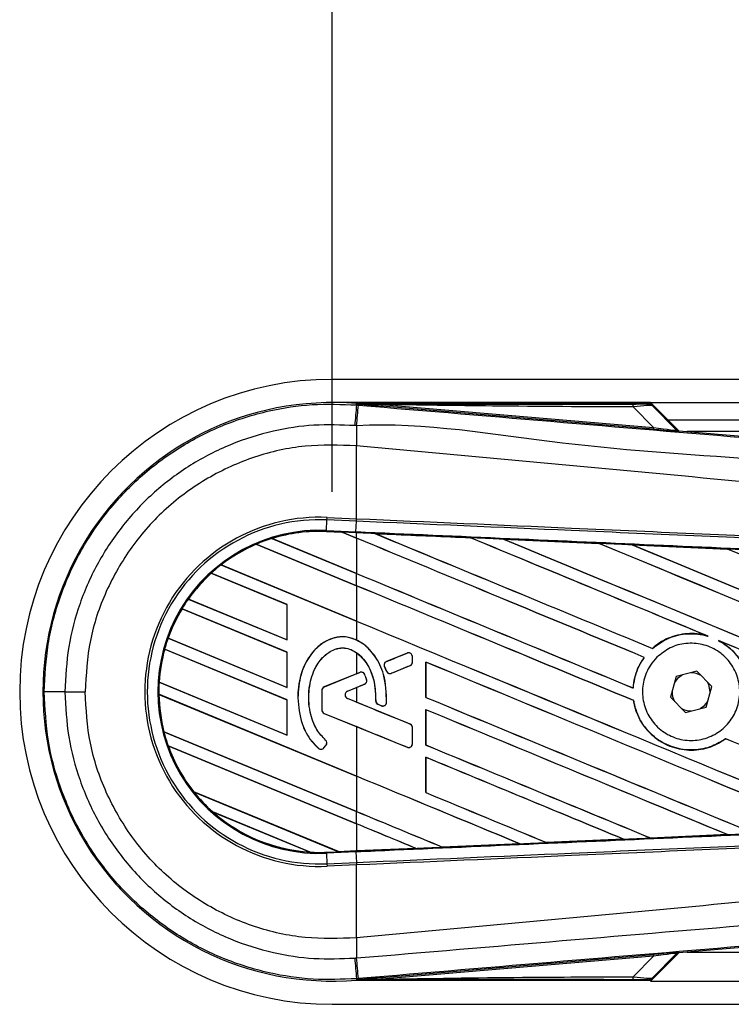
# Model space of a CAD drawing. Header units: millimetres. Extents: x 0 to 420, y 0 to 297.
# Tile 7 of 24: x 56 to 63, y 226 to 236. Entities that reach past the tile are written whole.
import ezdxf

# ---------------------------------------------------------------- set-up
doc = ezdxf.new("R2010")
doc.units = ezdxf.units.MM
doc.layers.add('QUOTE', color=174, linetype='Continuous')
doc.styles.add('SLDTEXTSTYLE3', font='TXT', dxfattribs={"width": 0.75})
doc.dimstyles.new('SLDDIMSTYLE0', dxfattribs={"dimtxt": 3, "dimasz": 3, "dimexe": 0, "dimexo": 0.0625, "dimgap": 0.75, "dimtad": 1, "dimlfac": 8.647318, "dimrnd": 1e-09, "dimzin": 12, "dimdsep": 46, "dimtxsty": 'SLDTEXTSTYLE3', "dimsah": 1, "dimcen": 0.09, "dimadec": 0, "dimazin": 3, "dimtfac": 1, "dimtdec": 3, "dimtofl": 0, "dimtmove": 0, "dimatfit": 3, "dimfxl": 0, "dimfrac": 2, "dimtolj": 1, "dimtzin": 12, "dimarcsym": 0})

# ---------------------------------------------------------------- blocks, each defined once
blk = doc.blocks.new('_D')
at = {"layer": 'QUOTE'}
for p, q in [((59.05, 231.2493), (59.05, 243.8842)), ((220.95, 231.2493), (220.95, 243.8842)), ((220.95, 241.8842), (59.05, 241.8842))]:
    blk.add_line(p, q, dxfattribs=at)
for points in [[(59.05, 241.8842), (62.05, 241.3842), (62.05, 242.3842)], [(220.95, 241.8842), (217.95, 242.3842), (217.95, 241.3842)]]:
    blk.add_solid(points, dxfattribs=at)
at = {"layer": 'QUOTE', "insert": (135.5667, 245.7514), "char_height": 3, "attachment_point": 1, "style": 'SLDTEXTSTYLE3'}
blk.add_mtext('1400', dxfattribs=at)

msp = doc.modelspace()

# ---------------------------------------------------------------- linework, layer by layer
at = {"color": 7, "linetype": 'Continuous', "lineweight": 25}
for p, q in [((220.95, 232.3716), (59.05, 232.3716)), ((62.2302, 232.1403), (59.05, 232.1403)), ((59.2918, 232.1162), (59.2929, 232.1296)), ((59.2918, 232.1162), (59.3105, 232.1146)), ((59.2929, 232.1296), (59.2935, 232.1296)), ((59.2991, 232.1235), (59.2935, 232.1296)), ((59.2935, 232.1296), (59.2935, 232.1296)), ((59.299, 232.1241), (59.2935, 232.1296)), ((62.2249, 232.1296), (59.2935, 232.1296)), ((59.2991, 232.1235), (59.299, 232.1241)), ((59.5451, 232.1203), (59.5436, 232.1027)), ((62.2575, 231.8739), (59.5436, 232.1027)), ((59.5451, 232.1203), (62.2589, 231.8914)), ((62.2302, 232.1403), (217.7698, 232.1403)), ((62.5124, 231.8582), (62.2302, 232.1403)), ((62.4916, 231.8681), (62.2337, 232.1259)), ((62.2458, 232.1097), (62.4897, 231.8642)), ((62.2589, 231.8914), (62.0556, 232.0961)), ((62.4037, 231.9669), (217.5963, 231.9669)), ((62.2589, 231.8914), (62.2575, 231.8739)), ((62.4897, 231.8642), (62.4916, 231.8681)), ((62.5132, 231.8581), (62.5113, 231.8542)), ((62.5132, 231.8581), (69.3727, 231.2797)), ((80.444, 231.8512), (62.5944, 231.8512)), ((59.2916, 231.7073), (59.2914, 231.7073)), ((59.2916, 230.9792), (59.2916, 231.7073)), ((58.9922, 230.8623), (58.9968, 230.9675)), ((58.9968, 230.9675), (58.9978, 230.992)), ((59.2905, 230.9547), (58.9968, 230.9675)), ((58.9978, 230.992), (59.2916, 230.9792)), ((59.2866, 230.8494), (59.2912, 230.9547)), ((59.2905, 230.9547), (59.2916, 230.9792)), ((59.2912, 230.9547), (59.2905, 230.9547)), ((59.2922, 230.9792), (59.2916, 230.9792)), ((58.9917, 230.8522), (58.9922, 230.8623)), ((58.9917, 230.8522), (59.146, 230.8454)), ((58.9917, 230.8521), (58.9917, 230.8522)), ((59.1461, 230.8454), (58.9917, 230.8521)), ((58.9917, 230.8521), (58.9917, 230.8511)), ((58.9917, 230.8511), (59.1473, 230.8444)), ((58.9922, 230.8623), (59.2866, 230.8494)), ((59.2861, 230.8393), (59.146, 230.8454)), ((59.2916, 230.7851), (59.146, 230.8454)), ((59.1473, 230.8444), (59.1461, 230.8454)), ((59.1473, 230.8444), (59.2916, 230.7846)), ((59.2861, 230.8393), (59.2866, 230.8494)), ((59.2916, 230.8391), (59.2861, 230.8393)), ((59.2916, 230.7851), (59.2916, 230.8391)), ((59.4765, 230.831), (59.4764, 230.831)), ((59.4765, 230.831), (59.4806, 230.8298)), ((58.2903, 230.7242), (58.291, 230.7234)), ((58.2903, 230.7242), (58.2903, 230.7242)), ((59.2916, 230.3095), (58.2903, 230.7242)), ((58.291, 230.7234), (59.2916, 230.3089)), ((58.4469, 230.7818), (59.2916, 230.4319)), ((58.4469, 230.7818), (58.4469, 230.7818)), ((58.4491, 230.7814), (58.4469, 230.7818)), ((59.2916, 230.4325), (58.4491, 230.7814)), ((59.2916, 230.7846), (59.2916, 230.4325)), ((60.4298, 230.7893), (60.4298, 230.7892)), ((60.4311, 230.7882), (60.4298, 230.7892)), ((60.7608, 230.7747), (61.7138, 230.7328)), ((60.7609, 230.7747), (60.7608, 230.7747)), ((60.7609, 230.7747), (60.765, 230.7735)), ((61.7138, 230.7328), (61.714, 230.7328)), ((61.7152, 230.7317), (61.714, 230.7328)), ((62.0463, 230.7182), (62.9982, 230.6761)), ((62.0466, 230.7181), (62.0463, 230.7182)), ((62.0466, 230.7181), (62.0507, 230.7169)), ((62.9982, 230.6761), (62.9985, 230.676)), ((62.9997, 230.6749), (62.9985, 230.676)), ((58.5987, 230.1208), (57.8407, 230.4348)), ((57.8407, 230.4348), (57.8413, 230.434)), ((57.8407, 230.4348), (57.8407, 230.4348)), ((57.8413, 230.434), (58.5977, 230.1207)), ((57.9382, 230.5169), (59.2916, 229.9563)), ((57.9382, 230.5169), (57.9382, 230.5169)), ((57.9397, 230.5168), (57.9382, 230.5169)), ((59.2916, 229.9568), (57.9397, 230.5168)), ((59.2916, 230.3095), (59.2916, 230.4319)), ((59.2916, 230.3089), (59.2916, 229.9568)), ((57.6135, 230.1763), (57.6122, 230.1762)), ((57.6122, 230.1762), (58.5987, 229.7676)), ((57.6122, 230.1762), (57.6122, 230.1762)), ((58.5977, 229.7686), (57.6135, 230.1763)), ((58.5987, 229.6452), (57.5491, 230.08)), ((57.5491, 230.08), (57.5491, 230.0799)), ((57.5491, 230.0799), (57.5498, 230.0791)), ((57.5498, 230.0791), (58.5977, 229.645)), ((58.5987, 230.1208), (58.5977, 230.1207)), ((58.5977, 230.1207), (58.5977, 229.7686)), ((58.5987, 229.7676), (58.5987, 230.1208)), ((59.2916, 229.9563), (59.2916, 229.767)), ((57.4104, 229.7847), (57.4093, 229.7846)), ((57.4093, 229.7846), (58.5987, 229.2919)), ((57.4093, 229.7846), (57.4093, 229.7846)), ((58.5977, 229.2929), (57.4104, 229.7847)), ((58.5977, 229.7686), (58.5987, 229.7676)), ((62.7914, 229.81), (62.8044, 229.8052)), ((62.9092, 229.7617), (62.9217, 229.756)), ((58.5987, 229.1695), (57.3752, 229.6763)), ((57.3752, 229.6763), (57.376, 229.6755)), ((57.3752, 229.6763), (57.3752, 229.6763)), ((57.376, 229.6755), (58.5977, 229.1694)), ((58.5987, 229.6452), (58.5977, 229.645)), ((58.5977, 229.645), (58.5977, 229.2929)), ((58.5987, 229.2919), (58.5987, 229.6452)), ((59.2916, 229.6408), (59.2916, 229.4298)), ((62.2488, 229.6831), (62.2481, 229.6839)), ((59.5922, 229.552), (59.592, 229.5525)), ((59.7983, 229.6361), (59.5922, 229.552)), ((59.7983, 229.6361), (59.7981, 229.6366)), ((59.8507, 229.5463), (59.8507, 229.6009)), ((59.8507, 229.6009), (59.8512, 229.6009)), ((59.8507, 229.5463), (59.8512, 229.5463)), ((59.8512, 229.5463), (59.8512, 229.6009)), ((59.9845, 229.5468), (59.9845, 229.1936)), ((59.9855, 229.5459), (59.9845, 229.5468)), ((59.9855, 229.1937), (59.9855, 229.5459)), ((62.166, 229.5936), (62.1673, 229.5936)), ((59.3251, 229.4429), (58.969, 229.2975)), ((59.3251, 229.4429), (59.3249, 229.4434)), ((59.5717, 229.5018), (59.5712, 229.5016)), ((59.5912, 229.4551), (59.5712, 229.5016)), ((59.5717, 229.5018), (59.5916, 229.4553)), ((59.5916, 229.4553), (59.5912, 229.4551)), ((59.6409, 229.4351), (59.8271, 229.5111)), ((59.8271, 229.5111), (59.8273, 229.5106)), ((62.6927, 229.455), (62.4857, 229.4021)), ((62.842, 229.3021), (62.6927, 229.455)), ((57.3202, 229.3459), (58.5987, 228.8163)), ((57.3203, 229.3459), (57.3202, 229.3459)), ((57.3213, 229.346), (57.3203, 229.3459)), ((58.5977, 228.8173), (57.3213, 229.346)), ((59.2916, 229.4298), (58.9688, 229.298)), ((59.3746, 229.4222), (59.3751, 229.4224)), ((59.3929, 229.3711), (59.3933, 229.3713)), ((59.6409, 229.4351), (59.6411, 229.4346)), ((62.4857, 229.4021), (62.428, 229.1964)), ((56.3798, 229.2493), (56.5809, 229.2493)), ((58.5977, 229.2929), (58.5987, 229.2919)), ((58.9454, 229.2623), (58.9448, 229.2623)), ((58.9448, 229.2623), (58.9448, 229.0696)), ((58.9454, 229.2623), (58.9454, 229.0696)), ((58.969, 229.2975), (58.9688, 229.298)), ((59.2026, 229.2562), (59.3709, 229.3249)), ((59.2026, 229.2562), (59.2028, 229.2557)), ((59.2028, 229.2557), (59.2916, 229.2919)), ((59.2916, 229.2919), (59.2916, 229.1462)), ((59.3709, 229.3249), (59.3711, 229.3244)), ((62.0555, 229.2874), (62.0546, 229.2884)), ((62.7843, 229.0964), (62.842, 229.3021)), ((62.8257, 229.2442), (62.8258, 229.2493)), ((57.3175, 229.2246), (57.3185, 229.2236)), ((57.3175, 229.2246), (57.3175, 229.2246)), ((59.2916, 228.4069), (57.3175, 229.2246)), ((57.3185, 229.2236), (59.2916, 228.4063)), ((58.5987, 229.1695), (58.5977, 229.1694)), ((58.5977, 229.1694), (58.5977, 228.8173)), ((58.5987, 228.8163), (58.5987, 229.1695)), ((58.7057, 229.1891), (58.7052, 229.1891)), ((59.2026, 229.182), (59.2028, 229.1825)), ((59.8271, 228.9271), (59.2026, 229.182)), ((59.2916, 229.1462), (59.2028, 229.1825)), ((59.4839, 229.1597), (59.4834, 229.1597)), ((59.9845, 229.1936), (59.9855, 229.1937)), ((62.0598, 229.1619), (62.0608, 229.1621)), ((62.428, 229.1964), (62.5773, 229.0436)), ((58.9454, 229.0696), (58.9448, 229.0696)), ((59.5073, 229.1246), (59.5071, 229.1242)), ((59.5073, 229.1246), (59.5402, 229.1109)), ((59.5402, 229.1109), (59.54, 229.1104)), ((59.5928, 229.1437), (59.5933, 229.1437)), ((59.9845, 229.0712), (59.9845, 228.718)), ((59.9855, 229.0702), (59.9845, 229.0712)), ((59.9855, 228.7181), (59.9855, 229.0702)), ((62.5773, 229.0436), (62.7843, 229.0964)), ((58.969, 229.0344), (58.9688, 229.0339)), ((58.9688, 229.0339), (59.2916, 228.9022)), ((58.969, 229.0344), (59.7983, 228.6958)), ((59.2916, 228.9022), (59.2916, 228.4069)), ((59.8271, 228.9271), (59.8273, 228.9275)), ((59.8507, 228.731), (59.8507, 228.8919)), ((59.8507, 228.8919), (59.8512, 228.8919)), ((59.8512, 228.731), (59.8512, 228.8919)), ((57.3676, 228.8506), (59.2916, 228.0537)), ((57.3677, 228.8506), (57.3676, 228.8506)), ((57.3687, 228.8507), (57.3677, 228.8506)), ((59.2916, 228.0542), (57.3687, 228.8507)), ((58.5977, 228.8173), (58.5987, 228.8163)), ((58.9826, 228.7673), (58.983, 228.7677)), ((62.9796, 228.7812), (62.9802, 228.7804)), ((57.4105, 228.7104), (57.4106, 228.7104)), ((59.2916, 227.9312), (57.4105, 228.7104)), ((57.4106, 228.7104), (57.412, 228.7092)), ((57.412, 228.7092), (59.2916, 227.9307)), ((58.9116, 228.6848), (58.9113, 228.6844)), ((58.9659, 228.6891), (58.9869, 228.7143)), ((58.9659, 228.6891), (58.9662, 228.6888)), ((58.9662, 228.6888), (58.9873, 228.714)), ((58.9869, 228.7143), (58.9873, 228.714)), ((59.7983, 228.6958), (59.7981, 228.6953)), ((59.8507, 228.731), (59.8512, 228.731)), ((59.9845, 228.718), (59.9855, 228.7181)), ((59.9845, 228.5955), (59.9845, 228.2423)), ((59.9855, 228.5946), (59.9845, 228.5955)), ((59.9855, 228.2424), (59.9855, 228.5946)), ((59.2916, 228.4063), (59.2916, 228.0542)), ((57.6651, 228.2517), (59.1137, 227.6517)), ((57.6652, 228.2517), (57.6651, 228.2517)), ((57.6664, 228.2517), (57.6652, 228.2517)), ((59.1126, 227.6527), (57.6664, 228.2517)), ((59.9845, 228.2423), (59.9855, 228.2424)), ((58.8281, 227.6476), (57.8554, 228.0505)), ((57.8554, 228.0505), (57.8555, 228.0504)), ((57.8555, 228.0504), (57.8594, 228.0483)), ((57.8594, 228.0483), (58.8236, 227.6489)), ((59.2916, 227.9312), (59.2916, 228.0537)), ((59.2916, 227.9307), (59.2916, 227.6605)), ((61.9607, 227.7766), (61.191, 227.7427)), ((61.9572, 227.7775), (61.9605, 227.7767)), ((61.9605, 227.7767), (61.9607, 227.7766)), ((62.2293, 227.7885), (62.2283, 227.7895)), ((62.2295, 227.7885), (62.2293, 227.7885)), ((62.9977, 227.8224), (62.2295, 227.7885)), ((62.9941, 227.8234), (62.9974, 227.8225)), ((62.9974, 227.8225), (62.9977, 227.8224)), ((59.885, 227.6854), (59.2916, 227.6595)), ((59.8816, 227.6863), (59.885, 227.6854)), ((59.885, 227.6854), (59.885, 227.6854)), ((60.1524, 227.6971), (60.1514, 227.6981)), ((60.1524, 227.6971), (60.9231, 227.731)), ((60.9232, 227.7309), (60.1524, 227.6971)), ((60.1524, 227.6971), (60.1524, 227.6971)), ((60.9197, 227.7318), (60.9231, 227.731)), ((60.9231, 227.731), (60.9232, 227.7309)), ((61.191, 227.7428), (61.19, 227.7437)), ((61.191, 227.7427), (61.191, 227.7428)), ((58.8236, 227.6489), (58.828, 227.6476)), ((58.828, 227.6476), (58.8281, 227.6476)), ((58.9917, 227.6464), (59.1137, 227.6517)), ((58.9917, 227.6464), (58.9922, 227.6363)), ((59.2866, 227.6491), (58.9922, 227.6363)), ((58.9922, 227.6363), (58.9968, 227.531)), ((59.1126, 227.6527), (59.2916, 227.6605)), ((59.1136, 227.6517), (59.1126, 227.6527)), ((59.1136, 227.6517), (59.2861, 227.6593)), ((59.2861, 227.6592), (59.1137, 227.6517)), ((59.2916, 227.6595), (59.2861, 227.6592)), ((59.2861, 227.6593), (59.2861, 227.6592)), ((59.2866, 227.6491), (59.2912, 227.5439)), ((58.9968, 227.531), (59.2905, 227.5439)), ((58.9968, 227.531), (58.9978, 227.5065)), ((59.2916, 227.5193), (58.9978, 227.5065)), ((59.2905, 227.5439), (59.2912, 227.5439)), ((59.2905, 227.5439), (59.2916, 227.5193)), ((59.2916, 227.5193), (59.2922, 227.5194)), ((59.2916, 226.7912), (59.2916, 227.5193)), ((69.3727, 227.2188), (62.5132, 226.6405)), ((59.2916, 226.7912), (59.2914, 226.7912)), ((59.5436, 226.3958), (62.2575, 226.6246)), ((62.2589, 226.6071), (59.5451, 226.3783)), ((62.0556, 226.4025), (62.2589, 226.6071)), ((62.2302, 226.3582), (62.5124, 226.6404)), ((62.2337, 226.3726), (62.4916, 226.6304)), ((62.4897, 226.6344), (62.2458, 226.3888)), ((62.2575, 226.6246), (62.2589, 226.6071)), ((62.4916, 226.6304), (62.4897, 226.6344)), ((62.5113, 226.6444), (62.5132, 226.6405)), ((62.5944, 226.6473), (80.444, 226.6473)), ((59.5436, 226.3958), (59.5451, 226.3783)), ((59.3105, 226.384), (59.2918, 226.3824)), ((59.2918, 226.3824), (59.2929, 226.3689)), ((59.2935, 226.369), (59.2929, 226.3689)), ((59.2935, 226.369), (59.2991, 226.3751)), ((59.299, 226.3745), (59.2935, 226.3689)), ((59.2935, 226.369), (59.2935, 226.3689)), ((59.2935, 226.3689), (62.2249, 226.3689)), ((59.299, 226.3745), (59.2991, 226.3751)), ((62.2302, 226.3582), (129.7078, 226.3582)), ((59.05, 226.1269), (129.7078, 226.1269))]:
    msp.add_line(p, q, dxfattribs=at)
at = {"color": 7, "linetype": 'Continuous', "lineweight": 25, "flags": 128}
for points in [[(59.5451, 232.1203), (59.4073, 232.1224), (59.299, 232.1241)], [(62.544, 229.417), (62.5, 229.3842), (62.4694, 229.3441)], [(62.8258, 229.2493), (62.8113, 229.3223), (62.7999, 229.3452)], [(62.7259, 229.0815), (62.7699, 229.1143), (62.8005, 229.1544)], [(59.299, 226.3745), (59.4368, 226.3766), (59.5451, 226.3783)]]:
    msp.add_lwpolyline(points, dxfattribs=at)
at = {"color": 7, "linetype": 'Continuous', "lineweight": 25}
for centre, radius, start, end in [((59.05, 229.2493), 3.1224, 90, 270), ((59.05, 229.2493), 2.8906, 85.18028, 274.81972), ((356.8496, 206.8659), 298.6272, 175.149606, 175.189291), ((-40.9954, 240.4118), 100.6485, 355.15357, 355.271316), ((61.9323, 232.1009), 0.1234, 357.77119, 11.51783), ((92.6816, 231.5037), 33.3908, 179.30553, 179.65067), ((62.5143, 231.8887), 0.0347, 225.00164, 265.17864), ((58.9217, 229.2493), 1.7444, 87.5, 272.5), ((58.9217, 229.2493), 1.7199, 87.5, 272.5), ((58.9217, 229.2493), 1.6145, 87.5, 272.5), ((58.9217, 229.2493), 1.6044, 87.5, 107.21651), ((58.9217, 229.2493), 1.6044, 87.5, 107.2149), ((58.9217, 229.2493), 1.6034, 87.5, 107.14432), ((58.9217, 229.2493), 1.6044, 113.17547, 127.80908), ((58.9217, 229.2493), 1.6044, 113.17491, 127.80821), ((58.9217, 229.2493), 1.6034, 113.16504, 127.76752), ((58.9217, 229.2493), 1.6044, 107.21651, 113.17547), ((58.9217, 229.2493), 1.6044, 132.36028, 144.70717), ((58.9217, 229.2493), 1.6044, 132.36013, 144.70666), ((58.9217, 229.2493), 1.6034, 132.36308, 144.68039), ((58.9217, 229.2493), 1.6044, 127.80908, 132.36028), ((58.9217, 229.2493), 1.6044, 144.70717, 148.81902), ((58.9217, 229.2493), 1.6044, 148.81902, 160.50758), ((58.9217, 229.2493), 1.6044, 148.81915, 160.50735), ((58.9217, 229.2493), 1.6034, 148.83169, 160.49144), ((58.9217, 229.2493), 1.6044, 160.50758, 164.56307), ((58.9217, 229.2493), 1.6044, 164.56307, 176.54814), ((58.9217, 229.2493), 1.6044, 164.56347, 176.54818), ((58.9217, 229.2493), 1.6034, 164.58576, 176.54166), ((59.8127, 229.6009), 0.038, 0, 112.20926), ((59.6066, 229.5168), 0.038, 112.20926, 203.24584), ((59.8127, 229.5463), 0.038, 292.20927, 0), ((59.3395, 229.4077), 0.038, 22.3787, 112.20929), ((59.6266, 229.4703), 0.038, 203.24584, 292.20927), ((58.9217, 229.2493), 1.6044, 176.54814, 180.8818), ((59.3565, 229.3601), 0.038, 292.20926, 16.93498), ((62.635, 229.2493), 0.1908, 58.46951, 90.18729), ((56.3372, 60.6905), 168.5588, 89.985518, 90.05581), ((58.9834, 229.2623), 0.0385, 112.20929, 180), ((58.9834, 229.2623), 0.038, 112.20929, 180), ((59.2177, 229.2191), 0.04, 112.20926, 247.79071), ((59.2177, 229.2191), 0.0395, 112.20926, 247.79071), ((62.635, 229.2493), 0.1908, 178.46951, 210.18729), ((58.9217, 229.2493), 1.6044, 180.8818, 194.38831), ((58.9217, 229.2493), 1.6044, 180.88252, 194.38869), ((58.9217, 229.2493), 1.6034, 180.91722, 194.39314), ((59.522, 229.1597), 0.038, 180.035, 247.29049), ((58.9834, 229.0696), 0.0385, 180, 247.79071), ((58.9834, 229.0696), 0.038, 180, 247.79071), ((59.5549, 229.1459), 0.038, 247.29049, 356.67135), ((62.635, 229.2493), 0.1908, 238.46951, 270.18729), ((59.8127, 228.8919), 0.038, 0, 67.79071), ((58.9217, 229.2493), 1.6044, 194.38831, 199.62504), ((58.9577, 228.7386), 0.038, 320.16689, 48.97709), ((58.9577, 228.7386), 0.0385, 320.16689, 48.97709), ((58.9217, 229.2493), 1.6044, 199.62504, 218.44471), ((58.9217, 229.2493), 1.6044, 199.6263, 218.44589), ((58.9217, 229.2493), 1.6034, 199.68237, 218.47326), ((58.9367, 228.7134), 0.0385, 228.8059, 320.16689), ((58.9367, 228.7134), 0.038, 228.8059, 320.16689), ((59.8127, 228.731), 0.038, 247.79071, 0), ((58.9217, 229.2493), 1.6044, 218.44471, 228.34691), ((58.9217, 229.2493), 1.6044, 228.34691, 266.65309), ((58.9217, 229.2493), 1.6044, 228.35056, 266.64944), ((58.9217, 229.2493), 1.6034, 228.50755, 266.49245), ((58.9217, 229.2493), 1.6044, 266.65309, 272.5), ((92.6816, 226.9948), 33.3908, 180.34933, 180.69448), ((-52.6975, 217.0999), 112.3922, 4.738282, 4.843724), ((62.5143, 226.6098), 0.0347, 94.82136, 134.99836), ((356.8496, 251.6326), 298.6272, 184.810709, 184.850394), ((61.9323, 226.3977), 0.1234, 348.48217, 2.22881)]:
    msp.add_arc(centre, radius, start, end, dxfattribs=at)
for centre, major_axis, ratio, start_param, end_param in [((61.9598, 232.1272), (0.2451, -0.0006), 0.006593, 5.103585, 6.280472), ((61.9598, 232.0694), (0.2864, 0.0397), 0.04873, 0.045893, 1.22278), ((62.101, 231.8898), (0.4103, -0.0356), 0.006014, 5.104116, 6.281003), ((62.1039, 231.9244), (0.3859, -0.0604), 0.023912, 5.129559, 6.306446), ((62.5161, 231.8927), (0.0146, 0.0315), 0.999957, 2.790968, 3.492218), ((59.0524, 230.8842), (0.0937, -0.0388), 0.002985, 0.009253, 0.035125), ((59.2916, 231.8446), (99.1978, -41.0922), 0.008062, 4.717592, 4.745544), ((59.2916, 229.1059), (99.1405, -4.3299), 0.017438, 1.560064, 1.569651), ((59.2916, 231.8446), (99.14, -41.0682), 0.008062, 4.717636, 4.745555), ((59.2916, 229.8481), (99.1978, -41.0922), 0.008062, 1.545143, 1.574136), ((59.2916, 229.8481), (99.14, -41.0682), 0.008062, 1.545139, 1.574136), ((59.2916, 230.3238), (99.1978, -41.0922), 0.008062, 1.538717, 1.562662), ((59.2916, 230.3238), (99.14, -41.0682), 0.008062, 1.538827, 1.562642), ((59.2916, 232.3202), (99.1978, -41.0922), 0.008062, 4.73054, 4.797762), ((59.2916, 232.3202), (99.14, -41.0682), 0.008062, 4.730592, 4.797783), ((59.2916, 229.1059), (99.1405, -4.3299), 0.017438, 1.547109, 1.556695), ((59.2916, 230.7994), (99.1978, -41.0922), 0.008062, 1.484469, 1.549716), ((59.2916, 230.7994), (99.14, -41.0682), 0.008062, 1.484474, 1.549688), ((59.2916, 232.7959), (99.1978, -41.0922), 0.008062, 4.743502, 4.808268), ((59.2916, 232.7959), (99.14, -41.0682), 0.008062, 4.743562, 4.808285), ((59.2916, 229.1059), (99.1405, -4.3299), 0.017438, 1.534147, 1.543725), ((59.2916, 231.2751), (99.1978, -41.0922), 0.008062, 1.492001, 1.536762), ((59.2916, 231.2751), (99.14, -41.0682), 0.008062, 1.491968, 1.536725), ((59.2916, 231.3689), (99.14, -41.0682), 0.008062, 4.715729, 4.743602), ((59.2916, 231.3689), (99.1978, -41.0922), 0.008062, 4.715729, 4.743595), ((59.2916, 229.3725), (99.1978, -41.0922), 0.008062, 1.546216, 1.574136), ((59.2916, 229.3725), (99.14, -41.0682), 0.008062, 1.54621, 1.574136), ((59.2916, 230.8933), (99.14, -41.0682), 0.008062, 4.715729, 4.766314), ((59.2916, 230.8933), (99.1978, -41.0922), 0.008062, 4.715729, 4.766299), ((59.2916, 230.3238), (99.1978, -41.0922), 0.008062, 1.494934, 1.53766), ((59.2916, 230.3238), (99.14, -41.0682), 0.008062, 1.494938, 1.537512), ((59.2916, 230.3648), (99.1978, 40.5037), 0.008079, 4.712119, 4.714197), ((59.2916, 228.8968), (99.1978, -41.0922), 0.008062, 1.52631, 1.567151), ((59.2916, 228.8968), (99.14, -41.0682), 0.008062, 1.52632, 1.567137), ((59.2916, 230.3648), (99.1978, 40.5037), 0.008079, 4.70909, 4.709426), ((59.2916, 228.3569), (99.1978, 40.5037), 0.008079, 1.562097, 1.563974), ((59.2916, 228.3569), (99.1978, 40.5037), 0.008079, 1.566696, 1.567497), ((59.2916, 230.4176), (99.1978, -41.0922), 0.008062, 4.722714, 4.755822), ((59.2916, 230.4176), (99.14, -41.0682), 0.008062, 4.722728, 4.755834), ((59.2916, 230.0813), (99.1978, -40.5037), 0.008079, 4.715688, 4.721088), ((59.2916, 228.2759), (99.1978, -41.5178), 0.00805, 1.571662, 1.571993), ((59.2916, 228.4212), (99.1978, -41.0922), 0.008062, 1.536767, 1.567151), ((59.2916, 228.4212), (99.14, -41.0682), 0.008062, 1.536781, 1.567137), ((59.2916, 227.9671), (99.1978, -40.5037), 0.008079, 1.568989, 1.574095), ((59.2916, 229.3725), (99.1978, -41.0922), 0.008062, 1.515853, 1.53695), ((59.2916, 229.3725), (99.14, -41.0682), 0.008062, 1.515859, 1.536922), ((59.2916, 229.942), (99.1978, -41.0922), 0.008062, 4.722714, 4.745349), ((59.2916, 229.942), (99.14, -41.0682), 0.008062, 4.722728, 4.745355), ((59.2916, 227.9455), (99.1978, -41.0922), 0.008062, 1.547226, 1.567151), ((59.2916, 227.9455), (99.14, -41.0682), 0.008062, 1.547245, 1.567137), ((59.2916, 227.4699), (99.1978, -41.0922), 0.008062, 1.557688, 1.574136), ((59.2916, 227.4699), (99.14, -41.0682), 0.008062, 1.557713, 1.574136), ((59.2916, 229.4663), (99.1978, -41.0922), 0.008062, 4.722714, 4.734878), ((59.2916, 229.4663), (99.14, -41.0682), 0.008062, 4.722728, 4.734878), ((59.2916, 228.9907), (99.14, -41.0682), 0.008062, 4.715729, 4.724402), ((59.2916, 228.9907), (99.1978, -41.0922), 0.008062, 4.715729, 4.724407), ((59.2916, 226.9942), (99.1978, -41.0922), 0.008062, 1.568154, 1.574136), ((59.2916, 226.9942), (99.14, -41.0682), 0.008062, 1.568185, 1.574136), ((59.2916, 229.3926), (99.1405, 4.3299), 0.017438, 4.730777, 4.738518), ((59.2916, 229.3926), (99.1405, 4.3299), 0.017438, 4.741254, 4.748982), ((59.2916, 229.3926), (99.1405, 4.3299), 0.017438, 4.711627, 4.717579), ((59.2916, 229.3926), (99.1405, 4.3299), 0.017438, 4.7203, 4.728051), ((59.1895, 227.6203), (0.0758, -0.0314), 0.003688, 3.151137, 3.177009), ((62.101, 226.6088), (0.4103, 0.0356), 0.006014, 0.002183, 1.17907), ((62.1039, 226.5742), (0.3859, 0.0604), 0.023912, 6.259925, 7.436811), ((62.5161, 226.6059), (-0.0146, 0.0315), 0.999957, 5.93256, 6.63381), ((61.9598, 226.4291), (0.2864, -0.0397), 0.04873, 5.060406, 6.237293), ((61.9598, 226.3713), (0.2451, 0.0006), 0.006593, 0.002713, 1.1796)]:
    msp.add_ellipse(centre, major_axis=major_axis, ratio=ratio, start_param=start_param, end_param=end_param, dxfattribs=at)
for points, knots in [([(56.173, 229.2492), (56.1807, 229.4086), (56.1963, 229.7322), (56.3217, 230.2017), (56.5202, 230.6483), (56.7899, 231.0514), (57.1261, 231.4068), (57.5137, 231.6979), (57.9487, 231.9222), (58.3968, 232.0631), (58.8505, 232.1336), (59.1435, 232.122), (59.2918, 232.1162)], [0, 0, 0, 0, 0.100465, 0.203843, 0.304309, 0.407689, 0.508155, 0.611535, 0.712002, 0.815383, 0.906611, 1, 1, 1, 1]), ([(59.299, 232.1241), (59.8129, 232.1244), (60.7307, 232.1249), (61.6491, 232.1253), (62.0532, 232.1255)], [0, 0, 0, 0, 0.560027, 1, 1, 1, 1]), ([(59.5436, 232.1027), (59.52, 232.1047), (59.45, 232.1106), (59.3677, 232.1176), (59.3106, 232.1225), (59.2991, 232.1235)], [0, 0, 0, 0, 0.289267, 0.85683, 1, 1, 1, 1]), ([(59.3105, 232.1146), (59.994, 232.057), (61.361, 231.9418), (63.4108, 231.7695), (66.0809, 231.5456), (68.0628, 231.38), (69.3636, 231.2714)], [0, 0, 0, 0, 0.20362, 0.407241, 0.610948, 1, 1, 1, 1]), ([(62.0556, 232.0961), (61.5871, 232.098), (60.7503, 232.1015), (59.9134, 232.1145), (59.5451, 232.1203)], [0, 0, 0, 0, 0.559974, 1, 1, 1, 1]), ([(62.2049, 232.1266), (62.2067, 232.1272), (62.2098, 232.1282), (62.2203, 232.1292), (62.2249, 232.1296)], [0, 0, 0, 0, 0.559392, 1, 1, 1, 1]), ([(62.2458, 232.1097), (62.239, 232.1151), (62.2269, 232.1247), (62.2116, 232.126), (62.2049, 232.1266)], [0, 0, 0, 0, 0.56, 1, 1, 1, 1]), ([(62.2337, 232.1259), (62.2329, 232.1266), (62.2311, 232.1282), (62.2279, 232.1294), (62.2257, 232.1296), (62.2249, 232.1296)], [0, 0, 0, 0, 0.319396, 0.748191, 1, 1, 1, 1]), ([(62.2337, 232.1259), (62.2375, 232.1214), (62.2441, 232.1134), (62.2453, 232.1108), (62.2458, 232.1097)], [0, 0, 0, 0, 0.560586, 1, 1, 1, 1]), ([(59.2744, 231.91), (59.1384, 231.9154), (58.8665, 231.9261), (58.4474, 231.8618), (58.0301, 231.7304), (57.6276, 231.5244), (57.2664, 231.2527), (56.9548, 230.9253), (56.7035, 230.5494), (56.5191, 230.1373), (56.4022, 229.6996), (56.3873, 229.3994), (56.3798, 229.2493)], [0, 0, 0, 0, 0.092304, 0.184607, 0.286538, 0.388469, 0.490398, 0.592329, 0.694247, 0.796166, 0.898084, 1, 1, 1, 1]), ([(59.2933, 231.9085), (59.2933, 231.9085), (59.287, 231.909), (59.2807, 231.9095), (59.2744, 231.91)], [0, 0, 0, 0, 0.000365, 1, 1, 1, 1]), ([(69.3647, 231.0637), (68.0625, 231.1702), (66.0777, 231.3324), (63.4032, 231.5738), (61.3479, 231.6925), (59.9798, 231.943), (59.2933, 231.9085), (59.2933, 231.9085)], [0, 0, 0, 0, 0.388767, 0.592528, 0.796289, 0.999999, 1, 1, 1, 1]), ([(59.2914, 231.7073), (59.1197, 231.7134), (58.7758, 231.7257), (58.2693, 231.6108), (57.7984, 231.3975), (57.3797, 231.0934), (57.0348, 230.7067), (56.7775, 230.2582), (56.6112, 229.7652), (56.591, 229.4211), (56.5809, 229.2493)], [0, 0, 0, 0, 0.12488, 0.25014, 0.374649, 0.499812, 0.624764, 0.749558, 0.874924, 1, 1, 1, 1]), ([(69.3639, 230.7184), (69.325, 230.7246), (69.0853, 230.7631), (68.0334, 230.8702), (65.8721, 231.0934), (62.754, 231.3871), (60.4462, 231.6005), (59.2916, 231.7073)], [0, 0, 0, 0, 0.011701, 0.072209, 0.314194, 0.656887, 1, 1, 1, 1]), ([(69.3581, 230.5156), (69.0009, 230.5312), (68.2103, 230.5656), (66.9842, 230.6191), (65.6803, 230.676), (64.7013, 230.7187), (63.7222, 230.7614), (62.7432, 230.8041), (61.1574, 230.8733), (60.0065, 230.9235), (59.2912, 230.9547)], [0, 0, 0, 0, 0.106787, 0.236344, 0.366001, 0.49568, 0.528068, 0.657625, 0.787181, 1, 1, 1, 1]), ([(59.2922, 230.9792), (60.0077, 230.948), (61.1587, 230.8978), (62.7446, 230.8286), (63.7237, 230.7859), (64.7029, 230.7433), (65.682, 230.7006), (66.9861, 230.6437), (68.2123, 230.5902), (69.003, 230.5557), (69.3602, 230.5402)], [0, 0, 0, 0, 0.212819, 0.342375, 0.471932, 0.50432, 0.633999, 0.763656, 0.893213, 1, 1, 1, 1]), ([(59.2866, 230.8494), (59.4145, 230.8438), (60.0544, 230.8159), (61.2061, 230.7653), (62.7412, 230.6976), (64.2754, 230.6295), (65.5529, 230.5724), (66.8294, 230.5151), (68.0119, 230.4617), (68.9377, 230.4197), (69.3542, 230.4008)], [0, 0, 0, 0, 0.038064, 0.190322, 0.342581, 0.49484, 0.647098, 0.723226, 0.875485, 1, 1, 1, 1]), ([(59.4764, 230.831), (59.4591, 230.8318), (59.3975, 230.8345), (59.3359, 230.8371), (59.2916, 230.8391)], [0, 0, 0, 0, 0.280645, 1, 1, 1, 1]), ([(59.4764, 230.831), (59.5303, 230.8286), (59.8481, 230.8148), (60.1659, 230.8008), (60.4298, 230.7893)], [0, 0, 0, 0, 0.169698, 1, 1, 1, 1]), ([(60.4298, 230.7892), (60.1765, 230.8003), (59.8588, 230.8143), (59.541, 230.8282), (59.4765, 230.831)], [0, 0, 0, 0, 0.797116, 1, 1, 1, 1]), ([(60.7608, 230.7747), (60.7435, 230.7755), (60.657, 230.7793), (60.5467, 230.7841), (60.4536, 230.7882), (60.4298, 230.7893)], [0, 0, 0, 0, 0.156729, 0.783643, 1, 1, 1, 1]), ([(61.714, 230.7328), (61.5443, 230.7402), (61.2267, 230.7542), (60.909, 230.7682), (60.7609, 230.7747)], [0, 0, 0, 0, 0.533974, 1, 1, 1, 1]), ([(62.0463, 230.7182), (62.029, 230.7189), (61.9426, 230.7227), (61.8317, 230.7276), (61.7382, 230.7318), (61.7138, 230.7328)], [0, 0, 0, 0, 0.156048, 0.780239, 1, 1, 1, 1]), ([(62.9985, 230.676), (62.9122, 230.6798), (62.595, 230.6938), (62.2776, 230.7079), (62.0466, 230.7181)], [0, 0, 0, 0, 0.271813, 1, 1, 1, 1]), ([(63.333, 230.6613), (63.3157, 230.662), (63.2293, 230.6659), (63.1177, 230.6708), (63.0233, 230.675), (62.9982, 230.6761)], [0, 0, 0, 0, 0.154957, 0.774784, 1, 1, 1, 1]), ([(62.7914, 229.81), (62.7591, 229.8172), (62.6629, 229.8388), (62.4963, 229.8251), (62.3451, 229.7625), (62.2713, 229.7026), (62.2481, 229.6839)], [0, 0, 0, 0, 0.17129, 0.508755, 0.846203, 1, 1, 1, 1]), ([(59.2916, 229.767), (59.255, 229.7802), (59.1835, 229.8061), (59.069, 229.7932), (58.9622, 229.7472), (58.852, 229.6544), (58.7508, 229.493), (58.7088, 229.3229), (58.7059, 229.2149), (58.7052, 229.1891)], [0, 0, 0, 0, 0.118119, 0.231323, 0.343868, 0.472496, 0.667889, 0.920455, 1, 1, 1, 1]), ([(59.5928, 229.1437), (59.5896, 229.2385), (59.5841, 229.4018), (59.4899, 229.6017), (59.3765, 229.7225), (59.2598, 229.7869), (59.1469, 229.8042), (59.0384, 229.7835), (58.9245, 229.7225), (58.8113, 229.6022), (58.7226, 229.4155), (58.7116, 229.267), (58.7057, 229.1891)], [0, 0, 0, 0, 0.1653636, 0.2847889, 0.379918, 0.4532243, 0.5152242, 0.5771012, 0.6445431, 0.7395039, 0.8633961, 1, 1, 1, 1]), ([(59.5933, 229.1437), (59.5902, 229.2386), (59.5847, 229.4021), (59.4901, 229.6012), (59.3873, 229.7141), (59.3157, 229.7537), (59.2916, 229.767)], [0, 0, 0, 0, 0.385859, 0.664934, 0.887148, 1, 1, 1, 1]), ([(62.293, 229.5945), (62.3356, 229.6291), (62.4208, 229.6983), (62.583, 229.7411), (62.7483, 229.7312), (62.9016, 229.6662), (63.0246, 229.5543), (63.1036, 229.408), (63.1297, 229.2438), (63.1, 229.0804), (63.0179, 228.9359), (62.8927, 228.8268), (62.7383, 228.7652), (62.5722, 228.7582), (62.4131, 228.8066), (62.279, 228.905), (62.1851, 229.0421), (62.1418, 229.2027), (62.1545, 229.368), (62.2113, 229.5029), (62.2703, 229.569), (62.293, 229.5945)], [0, 0, 0, 0, 0.053701, 0.107401, 0.161118, 0.214849, 0.268575, 0.322276, 0.375942, 0.429583, 0.483224, 0.536891, 0.590592, 0.644318, 0.698049, 0.751765, 0.805459, 0.859132, 0.91279, 0.966445, 1, 1, 1, 1]), ([(62.2488, 229.6831), (62.3016, 229.7216), (62.4075, 229.7988), (62.6035, 229.8399), (62.7375, 229.8252), (62.8021, 229.8058), (62.8044, 229.8052)], [0, 0, 0, 0, 0.3283471, 0.658119, 0.9880092, 1, 1, 1, 1]), ([(62.9092, 229.7617), (62.9431, 229.7408), (63.0326, 229.6858), (63.1433, 229.5518), (63.2033, 229.4025), (63.2126, 229.3103), (63.2154, 229.283)], [0, 0, 0, 0, 0.2012869, 0.5312186, 0.8609815, 1, 1, 1, 1]), ([(63.2164, 229.2831), (63.2154, 229.2953), (63.2094, 229.3724), (63.1667, 229.5112), (63.0604, 229.6629), (62.9639, 229.7277), (62.9217, 229.756)], [0, 0, 0, 0, 0.063345, 0.400734, 0.738191, 1, 1, 1, 1]), ([(58.9826, 228.7673), (58.9518, 228.8005), (58.8785, 228.8795), (58.8159, 229.0607), (58.8081, 229.2701), (58.8574, 229.4599), (58.9412, 229.5874), (59.0304, 229.6582), (59.1139, 229.689), (59.1889, 229.6894), (59.259, 229.6647), (59.3439, 229.6062), (59.4226, 229.4966), (59.4782, 229.3373), (59.4819, 229.222), (59.4839, 229.1597)], [0, 0, 0, 0, 0.074435, 0.177241, 0.308602, 0.417464, 0.496355, 0.557068, 0.603022, 0.641045, 0.678953, 0.724301, 0.809966, 0.897223, 1, 1, 1, 1]), ([(58.983, 228.7677), (58.9522, 228.8008), (58.8789, 228.8798), (58.8164, 229.0608), (58.8086, 229.2701), (58.8579, 229.4596), (58.9416, 229.587), (59.0306, 229.6577), (59.1139, 229.6885), (59.1887, 229.6888), (59.2471, 229.6688), (59.279, 229.6487), (59.2916, 229.6408)], [0, 0, 0, 0, 0.105797, 0.251954, 0.438745, 0.593524, 0.705651, 0.791916, 0.85718, 0.911157, 0.96497, 1, 1, 1, 1]), ([(59.2916, 229.6408), (59.3162, 229.6189), (59.3828, 229.5593), (59.4629, 229.4113), (59.4823, 229.2643), (59.4833, 229.1748), (59.4834, 229.1597)], [0, 0, 0, 0, 0.183785, 0.498377, 0.915438, 1, 1, 1, 1]), ([(59.8512, 229.6009), (59.8508, 229.6053), (59.85, 229.6139), (59.8433, 229.6254), (59.8336, 229.6342), (59.8214, 229.6392), (59.809, 229.64), (59.8015, 229.6377), (59.7981, 229.6366)], [0, 0, 0, 0, 0.171915, 0.344133, 0.516352, 0.688574, 0.860799, 1, 1, 1, 1]), ([(59.592, 229.5525), (59.5883, 229.5505), (59.5806, 229.5465), (59.5724, 229.536), (59.568, 229.5237), (59.5677, 229.5116), (59.5702, 229.5046), (59.5712, 229.5016)], [0, 0, 0, 0, 0.208496, 0.420751, 0.633005, 0.845258, 1, 1, 1, 1]), ([(59.8273, 229.5106), (59.8311, 229.5126), (59.8387, 229.5166), (59.8468, 229.527), (59.8508, 229.5374), (59.8511, 229.544), (59.8512, 229.5463)], [0, 0, 0, 0, 0.27985, 0.564821, 0.849789, 1, 1, 1, 1]), ([(62.166, 229.5936), (62.1464, 229.5635), (62.0912, 229.4788), (62.0613, 229.3701), (62.0553, 229.2968), (62.0546, 229.2884)], [0, 0, 0, 0, 0.327224, 0.922547, 1, 1, 1, 1]), ([(62.0555, 229.2874), (62.0655, 229.3523), (62.0823, 229.4624), (62.1425, 229.5554), (62.1673, 229.5936)], [0, 0, 0, 0, 0.589427, 1, 1, 1, 1]), ([(59.3751, 229.4224), (59.3731, 229.4262), (59.369, 229.4338), (59.3586, 229.4419), (59.3463, 229.4463), (59.3345, 229.4466), (59.3276, 229.4443), (59.3249, 229.4434)], [0, 0, 0, 0, 0.211277, 0.426368, 0.64146, 0.856552, 1, 1, 1, 1]), ([(59.5912, 229.4551), (59.5932, 229.4514), (59.5974, 229.4438), (59.6079, 229.4358), (59.6203, 229.4316), (59.6319, 229.4315), (59.6386, 229.4338), (59.6411, 229.4346)], [0, 0, 0, 0, 0.213159, 0.430344, 0.647531, 0.864719, 1, 1, 1, 1]), ([(59.3711, 229.3244), (59.3748, 229.3264), (59.3825, 229.3304), (59.3907, 229.3408), (59.3951, 229.3531), (59.3953, 229.3637), (59.3938, 229.3696), (59.3933, 229.3713)], [0, 0, 0, 0, 0.22404, 0.452093, 0.680146, 0.908199, 1, 1, 1, 1]), ([(59.3929, 229.3711), (59.3915, 229.3755), (59.3888, 229.3842), (59.3829, 229.4013), (59.3779, 229.4139), (59.3746, 229.4222)], [0, 0, 0, 0, 0.252297, 0.504594, 1, 1, 1, 1]), ([(59.3933, 229.3713), (59.392, 229.3756), (59.3893, 229.3843), (59.3834, 229.4014), (59.3784, 229.414), (59.3751, 229.4224)], [0, 0, 0, 0, 0.252074, 0.504148, 1, 1, 1, 1]), ([(59.2918, 226.3824), (59.147, 226.3765), (58.854, 226.3647), (58.4046, 226.4337), (57.9531, 226.5745), (57.5216, 226.7958), (57.1296, 227.0886), (56.7956, 227.4399), (56.5225, 227.8461), (56.3248, 228.2881), (56.1971, 228.7616), (56.1811, 229.0851), (56.173, 229.2492)], [0, 0, 0, 0, 0.09123, 0.184622, 0.285093, 0.388477, 0.488947, 0.59233, 0.692799, 0.796181, 0.896635, 1, 1, 1, 1]), ([(56.3798, 229.2493), (56.3873, 229.0992), (56.4022, 228.799), (56.5191, 228.3612), (56.7035, 227.9491), (56.9548, 227.5732), (57.2664, 227.2458), (57.6276, 226.9741), (58.0301, 226.7681), (58.4474, 226.6367), (58.8665, 226.5725), (59.1384, 226.5832), (59.2744, 226.5885)], [0, 0, 0, 0, 0.101916, 0.203834, 0.305753, 0.407671, 0.509602, 0.611531, 0.713462, 0.815393, 0.907696, 1, 1, 1, 1]), ([(59.2914, 226.7912), (59.1197, 226.7851), (58.7758, 226.7728), (58.2693, 226.8877), (57.7984, 227.101), (57.3797, 227.4052), (57.0348, 227.7918), (56.7775, 228.2404), (56.6112, 228.7334), (56.591, 229.0774), (56.5809, 229.2493)], [0, 0, 0, 0, 0.12488, 0.25014, 0.374649, 0.499812, 0.624764, 0.749558, 0.874924, 1, 1, 1, 1]), ([(58.7052, 229.1891), (58.7137, 229.1017), (58.7286, 228.9471), (58.8179, 228.7769), (58.8885, 228.707), (58.9113, 228.6844)], [0, 0, 0, 0, 0.467998, 0.82794, 1, 1, 1, 1]), ([(58.7057, 229.1891), (58.7142, 229.1017), (58.7291, 228.9472), (58.8183, 228.7772), (58.8888, 228.7074), (58.9116, 228.6848)], [0, 0, 0, 0, 0.468022, 0.827948, 1, 1, 1, 1]), ([(59.4834, 229.1597), (59.4839, 229.1554), (59.4847, 229.1467), (59.4914, 229.1352), (59.4994, 229.1278), (59.5052, 229.1251), (59.5071, 229.1242)], [0, 0, 0, 0, 0.286752, 0.574018, 0.861284, 1, 1, 1, 1]), ([(62.0598, 229.1619), (62.0624, 229.1475), (62.0762, 229.0689), (62.1342, 228.9323), (62.2668, 228.7844), (62.4417, 228.6885), (62.6376, 228.6567), (62.8272, 228.6869), (62.9317, 228.7508), (62.9802, 228.7804)], [0, 0, 0, 0, 0.037003, 0.201035, 0.365092, 0.52921, 0.69341, 0.857687, 1, 1, 1, 1]), ([(62.9796, 228.7812), (62.9361, 228.7541), (62.837, 228.6925), (62.6542, 228.658), (62.4577, 228.6843), (62.2804, 228.7752), (62.1439, 228.9194), (62.0799, 229.059), (62.0645, 229.1425), (62.0608, 229.1621)], [0, 0, 0, 0, 0.128694, 0.292951, 0.457245, 0.621517, 0.785717, 0.949832, 1, 1, 1, 1]), ([(59.54, 229.1104), (59.5441, 229.1091), (59.5523, 229.1066), (59.5654, 229.1082), (59.5774, 229.1137), (59.5867, 229.123), (59.5921, 229.1336), (59.593, 229.1408), (59.5933, 229.1437)], [0, 0, 0, 0, 0.17349, 0.35015, 0.52681, 0.70347, 0.880129, 1, 1, 1, 1]), ([(59.8512, 228.8919), (59.8508, 228.8962), (59.85, 228.9048), (59.8433, 228.9163), (59.8352, 228.9238), (59.8293, 228.9266), (59.8273, 228.9275)], [0, 0, 0, 0, 0.284475, 0.569451, 0.85443, 1, 1, 1, 1]), ([(59.7981, 228.6953), (59.8022, 228.6941), (59.8105, 228.6916), (59.8236, 228.6933), (59.8355, 228.699), (59.8447, 228.7084), (59.8503, 228.7196), (59.851, 228.7274), (59.8512, 228.731)], [0, 0, 0, 0, 0.1692483, 0.3414713, 0.5136948, 0.6859172, 0.858137, 1, 1, 1, 1]), ([(69.2273, 228.092), (68.8531, 228.075), (67.9695, 228.0349), (66.8294, 227.9835), (65.5529, 227.9262), (64.2754, 227.8691), (62.7412, 227.801), (61.2061, 227.7332), (60.0544, 227.6827), (59.4145, 227.6547), (59.2866, 227.6491)], [0, 0, 0, 0, 0.113301, 0.26751, 0.344613, 0.498822, 0.653031, 0.80724, 0.961449, 1, 1, 1, 1]), ([(59.2912, 227.5439), (60.0065, 227.5751), (61.1574, 227.6253), (62.7432, 227.6945), (63.7222, 227.7372), (64.7013, 227.7799), (65.6803, 227.8226), (66.9842, 227.8794), (68.2103, 227.9329), (69.0009, 227.9674), (69.3581, 227.983)], [0, 0, 0, 0, 0.212819, 0.342375, 0.471932, 0.50432, 0.633999, 0.763656, 0.893212, 1, 1, 1, 1]), ([(69.3602, 227.9584), (69.003, 227.9428), (68.2123, 227.9083), (66.9861, 227.8549), (65.682, 227.798), (64.7029, 227.7553), (63.7237, 227.7126), (62.7446, 227.6699), (61.1587, 227.6007), (60.0077, 227.5506), (59.2922, 227.5194)], [0, 0, 0, 0, 0.106788, 0.236344, 0.366001, 0.49568, 0.528068, 0.657625, 0.787181, 1, 1, 1, 1]), ([(69.3639, 227.7801), (69.325, 227.7739), (69.0853, 227.7354), (68.0334, 227.6283), (65.8721, 227.4052), (62.754, 227.1115), (60.4462, 226.898), (59.2916, 226.7912)], [0, 0, 0, 0, 0.011701, 0.072209, 0.314194, 0.656887, 1, 1, 1, 1]), ([(61.191, 227.7428), (61.1957, 227.743), (61.4522, 227.7542), (61.7087, 227.7656), (61.9605, 227.7767)], [0, 0, 0, 0, 0.018364, 1, 1, 1, 1]), ([(61.9607, 227.7766), (61.978, 227.7774), (62.0676, 227.7813), (62.1572, 227.7853), (62.2295, 227.7885)], [0, 0, 0, 0, 0.1930537, 1, 1, 1, 1]), ([(62.2293, 227.7885), (62.3995, 227.7961), (62.6555, 227.8074), (62.9115, 227.8187), (62.9974, 227.8225)], [0, 0, 0, 0, 0.664569, 1, 1, 1, 1]), ([(62.9977, 227.8224), (63.015, 227.8232), (63.105, 227.8272), (63.195, 227.8312), (63.2677, 227.8344)], [0, 0, 0, 0, 0.192083, 1, 1, 1, 1]), ([(59.2861, 227.6593), (59.4141, 227.6648), (59.6137, 227.6736), (59.8133, 227.6823), (59.885, 227.6854)], [0, 0, 0, 0, 0.640923, 1, 1, 1, 1]), ([(59.885, 227.6854), (59.9023, 227.6862), (59.9915, 227.6901), (60.0806, 227.694), (60.1524, 227.6971)], [0, 0, 0, 0, 0.193973, 1, 1, 1, 1]), ([(60.9232, 227.7309), (60.9405, 227.7317), (61.0298, 227.7356), (61.119, 227.7395), (61.191, 227.7427)], [0, 0, 0, 0, 0.193685, 1, 1, 1, 1]), ([(59.2861, 227.6592), (59.2861, 227.6591), (59.2861, 227.6587), (59.2862, 227.6567), (59.2864, 227.6536), (59.2865, 227.6506), (59.2866, 227.6491)], [0, 0, 0, 0, 0.223878, 0.482586, 0.741293, 1, 1, 1, 1]), ([(59.2933, 226.5901), (59.2933, 226.5901), (59.9783, 226.6475), (61.3485, 226.7634), (63.403, 226.9359), (66.0778, 227.1603), (68.0625, 227.3261), (69.3647, 227.4348)], [0, 0, 0, 0, 0.000001, 0.203711, 0.407472, 0.611233, 1, 1, 1, 1]), ([(69.3636, 227.2271), (68.0628, 227.1185), (66.0812, 226.953), (63.4111, 226.729), (61.3613, 226.5568), (59.994, 226.4416), (59.3105, 226.384)], [0, 0, 0, 0, 0.389053, 0.592673, 0.796381, 1, 1, 1, 1]), ([(59.2744, 226.5885), (59.2807, 226.5895), (59.287, 226.5904), (59.2933, 226.5901), (59.2933, 226.5901)], [0, 0, 0, 0, 0.999635, 1, 1, 1, 1]), ([(59.2991, 226.3751), (59.3006, 226.3752), (59.3046, 226.3756), (59.3124, 226.3762), (59.3241, 226.3772), (59.3416, 226.3787), (59.3677, 226.3809), (59.4065, 226.3842), (59.4665, 226.3893), (59.5142, 226.3933), (59.5436, 226.3958)], [0, 0, 0, 0, 0.019903, 0.051016, 0.096956, 0.165039, 0.266176, 0.416654, 0.640776, 1, 1, 1, 1]), ([(59.5451, 226.3783), (60.0138, 226.3855), (60.8507, 226.3985), (61.6875, 226.4013), (62.0556, 226.4025)], [0, 0, 0, 0, 0.560025, 1, 1, 1, 1]), ([(62.0532, 226.373), (61.539, 226.3733), (60.6205, 226.3737), (59.7028, 226.3742), (59.299, 226.3745)], [0, 0, 0, 0, 0.559973, 1, 1, 1, 1]), ([(62.2049, 226.3719), (62.2135, 226.3729), (62.2288, 226.3747), (62.2406, 226.3845), (62.2458, 226.3888)], [0, 0, 0, 0, 0.56, 1, 1, 1, 1]), ([(62.2249, 226.3689), (62.2191, 226.3695), (62.2087, 226.3705), (62.2061, 226.3715), (62.2049, 226.3719)], [0, 0, 0, 0, 0.560586, 1, 1, 1, 1]), ([(62.2249, 226.3689), (62.2259, 226.369), (62.2284, 226.3692), (62.2315, 226.3706), (62.2331, 226.3721), (62.2337, 226.3726)], [0, 0, 0, 0, 0.319396, 0.748191, 1, 1, 1, 1]), ([(62.2458, 226.3888), (62.2449, 226.3872), (62.2434, 226.3842), (62.2367, 226.3762), (62.2337, 226.3726)], [0, 0, 0, 0, 0.559392, 1, 1, 1, 1])]:
    msp.add_open_spline(points, degree=3, knots=knots, dxfattribs=at)
for points in [[(59.2912, 230.9547), (59.2912, 230.9563), (59.2914, 230.9597), (59.2916, 230.9658), (59.2919, 230.9724), (59.2921, 230.9769), (59.2922, 230.9792)], [(59.2912, 227.5439), (59.2912, 227.5422), (59.2914, 227.5388), (59.2916, 227.5327), (59.2919, 227.5262), (59.2921, 227.5216), (59.2922, 227.5194)]]:
    msp.add_open_spline(points, degree=3, dxfattribs=at)

# ---------------------------------------------------------------- dimensions: what is measured, and where the dimension line sits
at = {"layer": 'QUOTE'}
dim = msp.add_linear_dim(base=(59.05, 241.8842), p1=(220.95, 229.2493), p2=(59.05, 229.2493), dimstyle='SLDDIMSTYLE0', dxfattribs=at)
dim.commit()
dim.dimension.update_dxf_attribs({"geometry": '_D', "text_midpoint": (140, 241.8842), "dimtype": 160})

doc.saveas('drawing.dxf')
